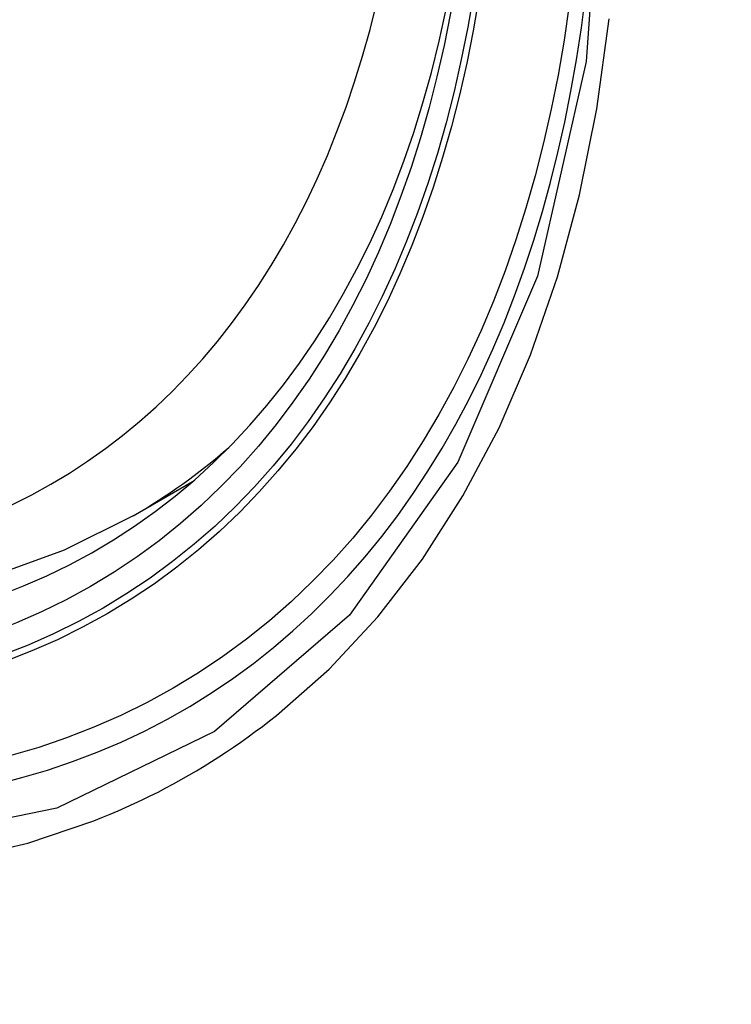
# Model space of a CAD drawing. Header units: inches. Extents: x 327.4 to 387.5, y 121.2 to 187.
# Tile 20 of 67: x 328.398 to 328.521, y 164.555 to 164.725. Entities that reach past the tile are written whole.
import ezdxf

# ---------------------------------------------------------------- set-up
doc = ezdxf.new("R2010")
doc.units = ezdxf.units.IN
doc.header["$MEASUREMENT"] = 0
doc.layers.add('Visible Edges(ANSI)', color=7, linetype='Continuous', lineweight=25)
doc.layers.add('Visible Tangent Edges(ANSI)', color=7, linetype='Continuous', lineweight=25)

msp = doc.modelspace()

# ---------------------------------------------------------------- linework, layer by layer
at = {"layer": 'Visible Edges(ANSI)'}
msp.add_line((328.41765, 164.63913), (328.42792, 164.64506), dxfattribs=at)
at = {"layer": 'Visible Edges(ANSI)', "flags": 128}
msp.add_lwpolyline([(328.41765, 164.63913), (328.40578, 164.63319), (328.39322, 164.62865), (328.38005, 164.62551), (328.36638, 164.6238), (328.35229, 164.6235), (328.33786, 164.6246), (328.32315, 164.62705), (328.30823, 164.63083), (328.29316, 164.63591), (328.27801, 164.64226), (328.26283, 164.64982), (328.24769, 164.65857), (328.23263, 164.66845), (328.21773, 164.67941), (328.20304, 164.69142), (328.18863, 164.70441), (328.17455, 164.71832), (328.16086, 164.73308)], dxfattribs=at)
at = {"layer": 'Visible Edges(ANSI)'}
msp.add_ellipse((328.25385, 164.90597), major_axis=(0.15748, -0.27276), ratio=0.57735, start_param=2.363977, end_param=7.060801, dxfattribs=at)
msp.add_ellipse((328.25037, 164.90396), major_axis=(0.15994, -0.27703), ratio=0.57735, dxfattribs=at)
at = {"layer": 'Visible Tangent Edges(ANSI)', "flags": 128}
for points in [[(328.4988, 164.75876), (328.49588, 164.71755), (328.48748, 164.68051), (328.47372, 164.64839), (328.45498, 164.62198), (328.43173, 164.6019), (328.40451, 164.58866), (328.3738, 164.58241), (328.34021, 164.58332), (328.30463, 164.59136), (328.26777, 164.60635), (328.23047, 164.62799), (328.19368, 164.6557), (328.15804, 164.68901), (328.12446, 164.72709)], [(328.11066, 164.73972), (328.12313, 164.72368), (328.13604, 164.70821), (328.14934, 164.69339), (328.163, 164.67926), (328.17696, 164.66588), (328.19114, 164.65333), (328.20549, 164.64164), (328.21999, 164.63083), (328.23459, 164.62093), (328.24926, 164.61197), (328.26395, 164.60398), (328.27857, 164.59702), (328.29307, 164.59111), (328.30741, 164.58626), (328.32155, 164.58247), (328.33543, 164.57976), (328.34902, 164.57814), (328.36228, 164.57762), (328.37514, 164.57821), (328.38755, 164.57989), (328.39946, 164.58265), (328.41086, 164.58647)], [(328.44239, 164.60467), (328.45147, 164.61269), (328.45988, 164.6217), (328.46759, 164.63167), (328.47458, 164.64256), (328.48082, 164.65433), (328.48627, 164.66694), (328.4909, 164.68036), (328.49472, 164.69452), (328.49769, 164.70938), (328.49983, 164.7249)], [(328.41086, 164.58647), (328.41228, 164.58704), (328.41369, 164.58762), (328.41509, 164.58822), (328.41648, 164.58883), (328.41786, 164.58947), (328.41924, 164.59011), (328.4206, 164.59078), (328.42196, 164.59146), (328.4233, 164.59217), (328.42464, 164.59288), (328.42597, 164.59362), (328.42729, 164.59437), (328.4286, 164.59514), (328.4299, 164.59592), (328.4312, 164.59672), (328.43248, 164.59754), (328.43375, 164.59837), (328.43501, 164.59922), (328.43627, 164.60009), (328.43751, 164.60098), (328.43875, 164.60188), (328.43997, 164.60279), (328.44119, 164.60373), (328.44239, 164.60467)]]:
    msp.add_lwpolyline(points, dxfattribs=at)
at = {"layer": 'Visible Tangent Edges(ANSI)'}
for centre, major_axis, start_param, end_param in [((328.25285, 164.9054), (-0.17318, 0.29996), 5.05527, 10.652693), ((328.2528, 164.90537), (0.15059, -0.26083), 4.097754, 6.89782), ((328.26116, 164.91019), (0.1565, -0.27106), 0, 0.111997)]:
    msp.add_ellipse(centre, major_axis=major_axis, ratio=0.57735, start_param=start_param, end_param=end_param, dxfattribs=at)
for centre, major_axis in [((328.25345, 164.90574), (-0.17111, 0.29637)), ((328.25047, 164.90402), (0.1627, -0.2818)), ((328.25037, 164.90396), (-0.1621, 0.28076))]:
    msp.add_ellipse(centre, major_axis=major_axis, ratio=0.57735, dxfattribs=at)

doc.saveas('drawing.dxf')
